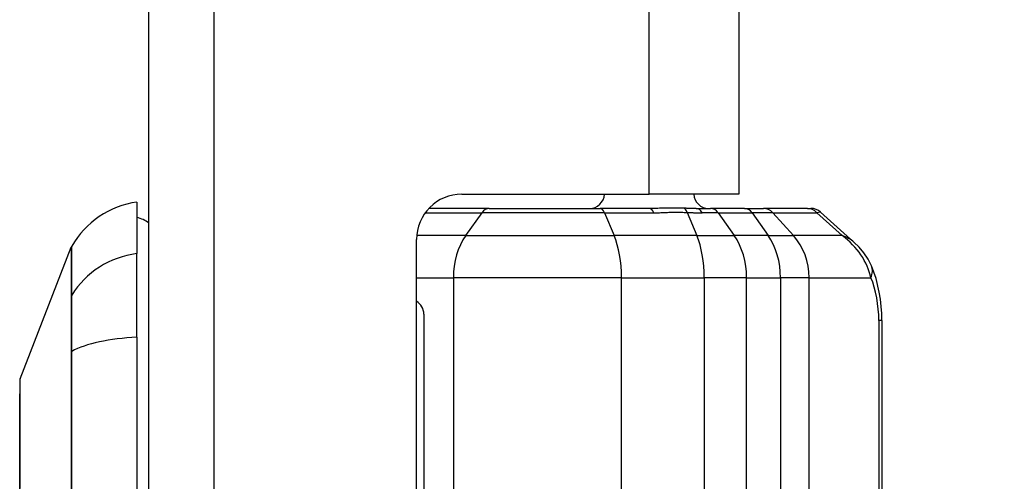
# Model space of a CAD drawing. Header units: inches. Extents: x 0 to 160, y -11 to 104.
# Tile 88 of 121: x 112.496 to 114.379, y 55.864 to 56.747. Entities that reach past the tile are written whole.
import ezdxf

# ---------------------------------------------------------------- set-up
doc = ezdxf.new("R2010")
doc.units = ezdxf.units.IN
doc.header["$LTSCALE"] = 9.614827
doc.header["$MEASUREMENT"] = 0
for name, color, linetype, lineweight in [('Dimensions(ANSI)', 7, 'Continuous', 25), ('Visible Edges(ANSI)', 7, 'Continuous', 25), ('Visible Tangent Edges(ANSI)', 7, 'Continuous', 25)]:
    doc.layers.add(name, color=color, linetype=linetype, lineweight=lineweight)
doc.styles.add('Dimension-ANSI', font='arialbd.ttf')
doc.dimstyles.new('INCH-ANSI', dxfattribs={"dimscale": 9.614827, "dimtxt": 0.12, "dimasz": 0.098425, "dimexe": 0.04, "dimexo": 0.04, "dimgap": 0.031496, "dimtad": 0, "dimtih": 1, "dimtoh": 1, "dimdec": 3, "dimzin": 0, "dimdsep": 46, "dimtxsty": 'Dimension-ANSI', "dimcen": 0.09, "dimdle": 0.312, "dimclrd": 179, "dimclre": 179, "dimclrt": 7, "dimadec": 1, "dimazin": 0, "dimtfac": 1, "dimtdec": 3, "dimtofl": 0, "dimtmove": 0, "dimatfit": 3, "dimfxl": 1, "dimtolj": 1, "dimtzin": 4, "dimlwd": 25, "dimlwe": 25, "dimarcsym": 0})

# ---------------------------------------------------------------- blocks, each defined once
blk = doc.blocks.new('*D20')
at = {"layer": 'Defpoints', "color": 0, "linetype": 'Continuous', "transparency": 16777216}
for p in [(113.6978, 89.073), (114.8965, 89.073), (112.7434, 22.0129)]:
    blk.add_point(p, dxfattribs=at)
at = {"layer": 'Dimensions(ANSI)', "color": 179, "linetype": 'Continuous', "lineweight": 25, "true_color": 0x262658, "transparency": 16777216}
blk.add_line((114.0824, 89.073), (114.8965, 89.073), dxfattribs=at)
at = {"layer": 'Dimensions(ANSI)', "color": 7, "linetype": 'Continuous', "lineweight": 25, "transparency": 16777216, "insert": (117.6249, 89.073), "char_height": 1.15378, "attachment_point": 5, "style": 'Dimension-ANSI'}
blk.add_mtext('\\A1;46.375', dxfattribs=at)

msp = doc.modelspace()

# ---------------------------------------------------------------- linework, layer by layer
at = {"layer": 'Visible Edges(ANSI)'}
for p, q in [((112.7434, 22.0129), (112.7434, 89.073)), ((113.8714, 57.8588), (113.8714, 56.4127)), ((113.3421, 56.4127), (113.7, 56.4127)), ((113.8714, 56.4127), (113.7, 56.4127)), ((112.7207, 56.3976), (112.7207, 56.2992)), ((113.3944, 56.3855), (113.279, 56.3855)), ((113.3944, 56.3855), (113.6062, 56.3855)), ((113.7006, 56.3855), (113.6062, 56.3855)), ((113.7902, 56.3855), (113.8177, 56.3855)), ((113.8826, 56.3855), (113.8177, 56.3855)), ((113.8826, 56.3855), (113.9185, 56.3855)), ((114.0027, 56.3855), (113.9185, 56.3855)), ((114.0027, 56.3855), (114.009, 56.3855)), ((114.0916, 56.3211), (114.028, 56.3782)), ((113.2553, 54.7599), (113.2553, 56.326)), ((112.4972, 56.0597), (112.595, 56.3113)), ((112.7207, 56.1391), (112.7207, 56.2992)), ((114.1451, 56.1711), (114.1451, 54.9148)), ((112.7207, 56.1391), (112.7207, 54.9483))]:
    msp.add_line(p, q, dxfattribs=at)
at = {"layer": 'Visible Edges(ANSI)', "flags": 128}
for points in [[(114.1252, 56.2757), (114.1186, 56.2887), (114.1106, 56.3005), (114.1016, 56.3113), (114.0916, 56.3211)], [(114.1451, 56.1711), (114.1448, 56.1845), (114.1438, 56.1981), (114.1422, 56.2117), (114.1401, 56.2252), (114.1339, 56.2512), (114.1252, 56.2757)], [(112.4967, 56.0572), (112.4967, 56.0566), (112.4967, 56.0547), (112.4967, 56.0516), (112.4967, 56.0473), (112.4967, 56.0418), (112.4967, 56.0351), (112.4966, 56.0272), (112.4966, 56.0181), (112.4966, 56.0079), (112.4966, 55.9965), (112.4965, 55.9841), (112.4965, 55.9707), (112.4965, 55.9562), (112.4965, 55.9408), (112.4964, 55.9244), (112.4964, 55.907), (112.4964, 55.8889), (112.4965, 55.8698), (112.4965, 55.85)]]:
    msp.add_lwpolyline(points, dxfattribs=at)
at = {"layer": 'Visible Edges(ANSI)'}
for centre, radius, start, end in [((113.3421, 56.326), 0.0868, 90, 180), ((113.5861, 56.414), 0.0285, 270, 357.4896), ((113.8139, 56.414), 0.0285, 182.5104, 270), ((112.7443, 56.2285), 0.1708, 97.9413, 150.2709), ((114.009, 56.3571), 0.0285, 48.051, 90), ((112.7093, 56.3122), 0.0569, 53.1301, 78.463), ((112.6083, 56.3061), 0.0142, 150.2709, 158.7495), ((112.5039, 56.0572), 0.00712, 158.7495, 179.7912)]:
    msp.add_arc(centre, radius, start, end, dxfattribs=at)
at = {"layer": 'Visible Tangent Edges(ANSI)'}
for p, q in [((112.8678, 89.073), (112.8678, 22.0129)), ((113.7, 56.4127), (113.7, 57.8588)), ((113.2721, 56.3772), (113.3802, 56.3772)), ((113.3802, 56.3772), (113.3492, 56.3335)), ((113.6147, 56.3772), (113.3802, 56.3772)), ((113.6147, 56.3772), (113.7091, 56.3772)), ((113.6147, 56.3772), (113.6332, 56.3335)), ((113.7726, 56.3778), (113.7914, 56.3335)), ((113.832, 56.3772), (113.8015, 56.3772)), ((113.832, 56.3772), (113.8968, 56.3772)), ((113.832, 56.3772), (113.8629, 56.3335)), ((113.9366, 56.3772), (113.8968, 56.3772)), ((113.8968, 56.3772), (113.9277, 56.3335)), ((113.9366, 56.3772), (114.0208, 56.3772)), ((113.9366, 56.3772), (113.9759, 56.3335)), ((114.028, 56.3782), (114.0208, 56.3772)), ((114.0208, 56.3772), (114.0694, 56.3335)), ((113.3492, 56.3335), (113.2557, 56.3335)), ((113.3492, 56.3335), (113.6332, 56.3335)), ((113.7914, 56.3335), (113.6332, 56.3335)), ((113.7914, 56.3335), (113.8629, 56.3335)), ((113.9277, 56.3335), (113.8629, 56.3335)), ((113.9277, 56.3335), (113.9759, 56.3335)), ((114.0694, 56.3335), (113.9759, 56.3335)), ((113.2553, 56.253), (113.3257, 56.253)), ((113.6472, 56.253), (113.3257, 56.253)), ((113.3257, 56.253), (113.3257, 54.8329)), ((113.6472, 56.253), (113.8055, 56.253)), ((113.6472, 54.8329), (113.6472, 56.253)), ((113.8865, 56.253), (113.8055, 56.253)), ((113.8055, 56.253), (113.8055, 55.8257)), ((113.8865, 56.253), (113.9513, 56.253)), ((113.8865, 54.8329), (113.8865, 56.253)), ((114.0059, 56.253), (113.9513, 56.253)), ((113.9513, 56.253), (113.9513, 54.8329)), ((114.0059, 56.253), (114.1242, 56.253)), ((114.0059, 54.8329), (114.0059, 56.253)), ((112.595, 56.217), (112.595, 56.2168)), ((113.2692, 56.1834), (113.2692, 54.9025)), ((114.1451, 56.1711), (114.1394, 56.1711)), ((114.1394, 56.1711), (114.1394, 54.9148)), ((112.595, 56.1111), (112.595, 56.1105))]:
    msp.add_line(p, q, dxfattribs=at)
at = {"layer": 'Visible Tangent Edges(ANSI)', "flags": 128}
for points in [[(113.7667, 56.3858), (113.7641, 56.3859), (113.7615, 56.386), (113.7588, 56.386), (113.7561, 56.386), (113.7534, 56.3861), (113.7506, 56.3861), (113.7478, 56.3861), (113.745, 56.3861), (113.7422, 56.3861), (113.7394, 56.3861), (113.7365, 56.3861), (113.7337, 56.386), (113.7309, 56.386), (113.7281, 56.3859), (113.7252, 56.3859), (113.7224, 56.3858), (113.7197, 56.3858), (113.7169, 56.3857), (113.7141, 56.3857), (113.7114, 56.3856), (113.7086, 56.3856), (113.7059, 56.3856), (113.7032, 56.3855), (113.7006, 56.3855)], [(113.7091, 56.3772), (113.7117, 56.3772), (113.7144, 56.3772), (113.717, 56.3773), (113.7196, 56.3774), (113.7222, 56.3775), (113.7249, 56.3776), (113.7275, 56.3777), (113.7301, 56.3778), (113.7327, 56.3779), (113.7353, 56.378), (113.7379, 56.3781), (113.7405, 56.3782), (113.7432, 56.3783), (113.7458, 56.3783), (113.7485, 56.3783), (113.7511, 56.3784), (113.7538, 56.3783), (113.7565, 56.3783), (113.7591, 56.3783), (113.7618, 56.3782), (113.7645, 56.3781), (113.7672, 56.378), (113.7699, 56.3779), (113.7726, 56.3778)], [(113.7902, 56.3855), (113.7893, 56.3855), (113.7885, 56.3855), (113.7876, 56.3855), (113.7867, 56.3855), (113.7858, 56.3855), (113.7848, 56.3855), (113.7839, 56.3856), (113.783, 56.3856), (113.782, 56.3856), (113.7811, 56.3856), (113.7801, 56.3856), (113.7791, 56.3856), (113.7781, 56.3856), (113.7771, 56.3856), (113.7761, 56.3857), (113.7751, 56.3857), (113.7741, 56.3857), (113.7731, 56.3857), (113.772, 56.3857), (113.771, 56.3858), (113.7699, 56.3858), (113.7689, 56.3858), (113.7678, 56.3858), (113.7667, 56.3858)], [(113.7726, 56.3778), (113.7739, 56.3778), (113.7751, 56.3777), (113.7764, 56.3777), (113.7776, 56.3777), (113.7789, 56.3776), (113.7801, 56.3776), (113.7813, 56.3775), (113.7826, 56.3775), (113.7838, 56.3775), (113.785, 56.3774), (113.7862, 56.3774), (113.7874, 56.3774), (113.7886, 56.3773), (113.7898, 56.3773), (113.791, 56.3773), (113.7922, 56.3773), (113.7934, 56.3773), (113.7946, 56.3772), (113.7957, 56.3772), (113.7969, 56.3772), (113.7981, 56.3772), (113.7992, 56.3772), (113.8004, 56.3772), (113.8015, 56.3772)], [(112.595, 56.3113), (112.595, 56.3111), (112.595, 56.3106), (112.595, 56.3098), (112.595, 56.3086), (112.595, 56.3072), (112.595, 56.3053), (112.595, 56.3032), (112.595, 56.3007), (112.595, 56.2979), (112.595, 56.2948), (112.595, 56.2913), (112.595, 56.2875), (112.595, 56.2834), (112.595, 56.279), (112.595, 56.2742), (112.595, 56.2691), (112.595, 56.2637), (112.595, 56.258), (112.595, 56.2519), (112.595, 56.2456), (112.595, 56.2389), (112.595, 56.2319), (112.595, 56.2247), (112.595, 56.217)], [(112.5963, 56.2198), (112.5963, 56.2273), (112.5962, 56.2346), (112.5962, 56.2415), (112.5962, 56.2481), (112.5962, 56.2544), (112.5962, 56.2604), (112.5961, 56.2661), (112.5961, 56.2715), (112.5961, 56.2765), (112.5961, 56.2812), (112.5961, 56.2856), (112.5961, 56.2897), (112.596, 56.2935), (112.596, 56.2969), (112.596, 56.3), (112.596, 56.3028), (112.596, 56.3052), (112.596, 56.3073), (112.596, 56.3091), (112.596, 56.3106), (112.596, 56.3117), (112.596, 56.3125), (112.596, 56.313), (112.596, 56.3132)], [(112.595, 56.2168), (112.595, 56.2146), (112.5949, 56.2121), (112.5949, 56.2095), (112.5949, 56.2066), (112.5949, 56.2035), (112.5949, 56.2001), (112.5949, 56.1966), (112.5949, 56.1929), (112.5949, 56.189), (112.5949, 56.1849), (112.5949, 56.1806), (112.5949, 56.1761), (112.5949, 56.1715), (112.5949, 56.1667), (112.5949, 56.1617), (112.5949, 56.1566), (112.5949, 56.1513), (112.5949, 56.1459), (112.5949, 56.1404), (112.5949, 56.1348), (112.5949, 56.129), (112.5949, 56.1231), (112.595, 56.1172), (112.595, 56.1111)], [(112.5963, 56.1121), (112.5963, 56.1183), (112.5963, 56.1244), (112.5963, 56.1304), (112.5964, 56.1363), (112.5964, 56.1421), (112.5964, 56.1478), (112.5964, 56.1533), (112.5964, 56.1587), (112.5964, 56.1639), (112.5964, 56.169), (112.5964, 56.1739), (112.5964, 56.1786), (112.5964, 56.1832), (112.5964, 56.1876), (112.5964, 56.1917), (112.5964, 56.1957), (112.5964, 56.1995), (112.5964, 56.2031), (112.5964, 56.2064), (112.5964, 56.2096), (112.5963, 56.2125), (112.5963, 56.2152), (112.5963, 56.2176), (112.5963, 56.2198)], [(112.595, 56.1105), (112.595, 56.0649), (112.595, 56.0189), (112.595, 55.9725), (112.595, 55.9259), (112.595, 55.8789), (112.595, 55.8317)], [(112.5961, 55.8323), (112.5961, 55.8797), (112.5961, 55.9268), (112.5962, 55.9737), (112.5962, 56.0202), (112.5962, 56.0663), (112.5963, 56.1121)], [(112.4967, 55.9408), (112.4967, 55.9501), (112.4968, 55.959), (112.4968, 55.9677), (112.4968, 55.976), (112.4968, 55.9839), (112.4969, 55.9914), (112.4969, 55.9987), (112.4969, 56.0055), (112.497, 56.0119), (112.497, 56.018), (112.497, 56.0237), (112.497, 56.029), (112.4971, 56.0338), (112.4971, 56.0383), (112.4971, 56.0424), (112.4971, 56.046), (112.4972, 56.0492), (112.4972, 56.052), (112.4972, 56.0543), (112.4972, 56.0563), (112.4972, 56.0578), (112.4972, 56.0588), (112.4972, 56.0595), (112.4972, 56.0597)], [(112.4967, 55.8727), (112.4967, 55.8758), (112.4967, 55.8789), (112.4967, 55.8819), (112.4967, 55.8849), (112.4967, 55.8879), (112.4967, 55.8909), (112.4967, 55.8939), (112.4967, 55.8968), (112.4967, 55.8997), (112.4967, 55.9026), (112.4967, 55.9055), (112.4967, 55.9083), (112.4967, 55.9111), (112.4967, 55.9139), (112.4967, 55.9167), (112.4967, 55.9195), (112.4967, 55.9222), (112.4967, 55.9249), (112.4967, 55.9276), (112.4967, 55.9303), (112.4967, 55.933), (112.4967, 55.9356), (112.4967, 55.9382), (112.4967, 55.9408)], [(112.4968, 55.8494), (112.4967, 55.8727)]]:
    msp.add_lwpolyline(points, dxfattribs=at)
at = {"layer": 'Visible Tangent Edges(ANSI)'}
msp.add_arc((113.2407, 56.1834), 0.0285, 0, 59.0843, dxfattribs=at)
for centre, major_axis, ratio, start_param, end_param in [((113.3944, 56.3571), (0, 0.0285), 0.707107, 0, 0.785398), ((113.6062, 56.3571), (0, 0.0285), 0.422618, 5.497787, 6.283185), ((113.7006, 56.3571), (0, 0.0285), 0.422618, 5.497787, 6.283185), ((113.7641, 56.3577), (0.0012, 0.0284), 0.386847, 5.514816, 6.153211), ((113.7902, 56.3571), (0, 0.0285), 0.560384, 5.497787, 6.283185), ((113.8177, 56.3571), (0, 0.0285), 0.707107, 5.497787, 6.283185), ((113.8826, 56.3571), (0, 0.0285), 0.707107, 5.497787, 6.283185), ((113.9185, 56.3571), (0, 0.0285), 0.898794, 5.497787, 6.283185), ((114.0027, 56.3571), (0, 0.0285), 0.898794, 5.497787, 6.283185), ((113.4062, 56.253), (0, 0.1139), 0.707107, 0.785398, 1.570796), ((113.5991, 56.253), (0, 0.1139), 0.422618, 4.712389, 5.497787), ((113.7573, 56.253), (0, 0.1139), 0.422618, 4.712389, 5.497787), ((113.8059, 56.253), (0, 0.1139), 0.707107, 4.712389, 5.497787), ((113.8708, 56.253), (0, 0.1139), 0.707107, 4.712389, 5.497787), ((113.9036, 56.253), (0, 0.1139), 0.898794, 4.712389, 5.497787), ((113.9971, 56.253), (0.1047, 0.0551), 0.617221, 0.224198, 0.539365), ((113.9971, 56.253), (0.1193, -0.0635), 0.792318, 0.591164, 1.376562), ((112.7443, 56.1391), (-0.1708, 0), 0.946806, 4.850991, 5.760348), ((114.073, 56.253), (0.0522, 0.0227), 0.632936, 5.681271, 6.283185), ((114.1116, 56.196), (0.0096, -0.0805), 0.323752, 1.216928, 2.317493), ((112.6086, 56.2131), (-0.0142, -0.0001), 0.948405, 5.751701, 5.992347), ((112.7443, 56.0847), (-0.1708, 0), 0.321806, 4.850991, 5.760348), ((112.6086, 56.1098), (-0.0142, 0), 0.317047, 5.761322, 6.001968)]:
    msp.add_ellipse(centre, major_axis=major_axis, ratio=ratio, start_param=start_param, end_param=end_param, dxfattribs=at)

# ---------------------------------------------------------------- dimensions: what is measured, and where the dimension line sits
at = {"layer": 'Dimensions(ANSI)', "color": 179, "linetype": 'Continuous', "lineweight": 25, "true_color": 0x262658}
dim = msp.add_ordinate_dim(feature_location=(113.6978, 89.073), offset=(1.1987, 0), dtype=0, origin=(112.7434, 22.0129), dimstyle='INCH-ANSI', override={"dimgap": 0.031496, "dimtad": 0, "dimdec": 3, "dimlfac": 0.691543, "dimtol": 0, "dimlim": 0, "dimtp": 0, "dimtm": 0, "dimtdec": 3}, dxfattribs=at)
dim.commit()
dim.dimension.update_dxf_attribs({"geometry": '*D20', "text_midpoint": (117.6249, 89.073)})

doc.saveas('drawing.dxf')
